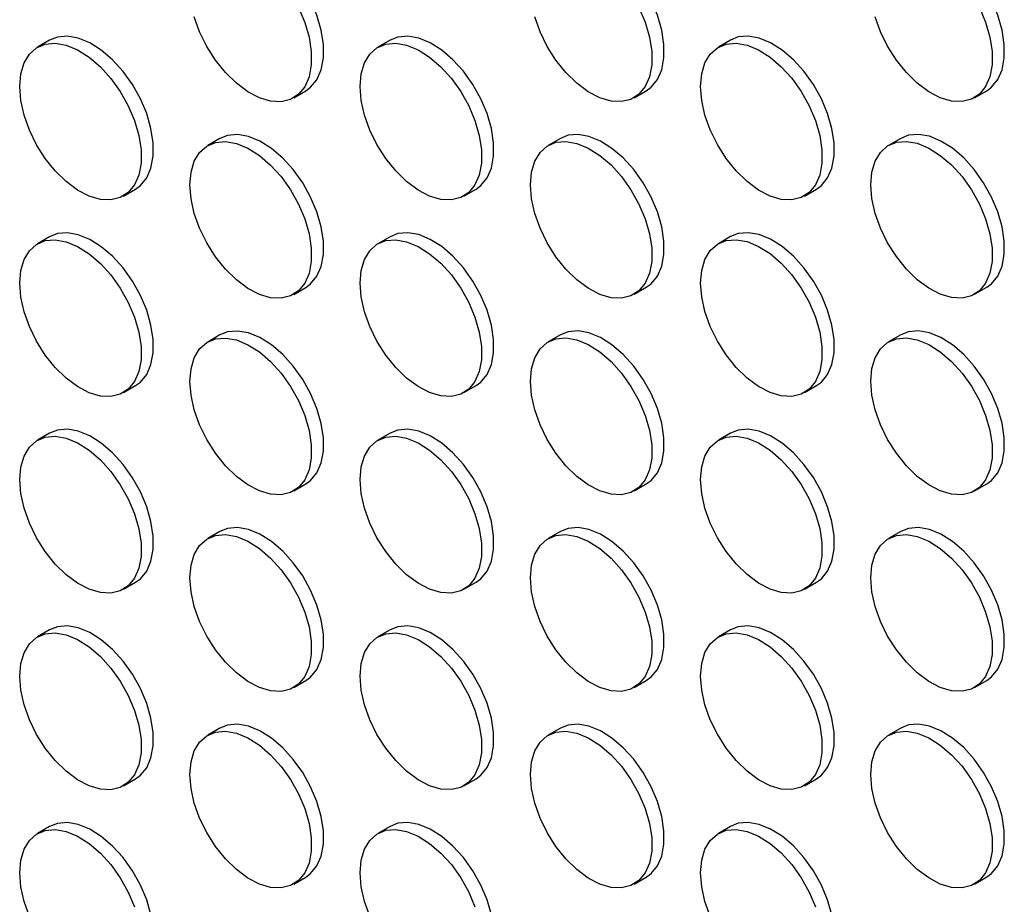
# Model space of a CAD drawing. Header units: millimetres. Extents: x 0 to 2235, y 0 to 1727.
# Tile 26 of 41: x 1884 to 1961, y 1205 to 1273. Entities that reach past the tile are written whole.
import ezdxf

# ---------------------------------------------------------------- set-up
doc = ezdxf.new("R2010")
doc.units = ezdxf.units.MM
doc.header["$LTSCALE"] = 8

msp = doc.modelspace()

# ---------------------------------------------------------------- linework, layer by layer
for p, q in [((1886.571, 1271.826), (1885.629, 1271.281)), ((1912.97, 1271.828), (1912.027, 1271.284)), ((1939.369, 1271.831), (1938.426, 1271.286)), ((1905.494, 1267.356), (1906.437, 1267.901)), ((1931.893, 1267.359), (1932.835, 1267.903)), ((1958.291, 1267.361), (1959.234, 1267.906)), ((1899.771, 1264.206), (1898.828, 1263.662)), ((1926.169, 1264.208), (1925.227, 1263.664)), ((1952.568, 1264.211), (1951.625, 1263.667)), ((1892.295, 1259.734), (1893.237, 1260.278)), ((1918.693, 1259.737), (1919.636, 1260.281)), ((1945.092, 1259.739), (1946.035, 1260.283)), ((1886.571, 1256.584), (1885.629, 1256.039)), ((1912.97, 1256.586), (1912.027, 1256.042)), ((1939.369, 1256.589), (1938.426, 1256.044)), ((1905.494, 1252.114), (1906.437, 1252.659)), ((1931.893, 1252.117), (1932.835, 1252.661)), ((1958.291, 1252.119), (1959.234, 1252.664)), ((1899.771, 1248.964), (1898.828, 1248.42)), ((1926.169, 1248.966), (1925.227, 1248.422)), ((1952.568, 1248.969), (1951.625, 1248.424)), ((1892.295, 1244.492), (1893.237, 1245.036)), ((1918.693, 1244.494), (1919.636, 1245.039)), ((1945.092, 1244.497), (1946.035, 1245.041)), ((1886.571, 1241.342), (1885.629, 1240.797)), ((1912.97, 1241.344), (1912.027, 1240.8)), ((1939.369, 1241.346), (1938.426, 1240.802)), ((1905.494, 1236.872), (1906.437, 1237.416)), ((1931.893, 1236.875), (1932.835, 1237.419)), ((1958.291, 1236.877), (1959.234, 1237.421)), ((1899.771, 1233.722), (1898.828, 1233.177)), ((1926.169, 1233.724), (1925.227, 1233.18)), ((1952.568, 1233.727), (1951.625, 1233.182)), ((1892.295, 1229.25), (1893.237, 1229.794)), ((1918.693, 1229.252), (1919.636, 1229.797)), ((1945.092, 1229.255), (1946.035, 1229.799)), ((1886.571, 1226.099), (1885.629, 1225.555)), ((1912.97, 1226.102), (1912.027, 1225.558)), ((1939.369, 1226.104), (1938.426, 1225.56)), ((1905.494, 1221.63), (1906.437, 1222.174)), ((1931.893, 1221.633), (1932.835, 1222.177)), ((1958.291, 1221.635), (1959.234, 1222.179)), ((1899.771, 1218.48), (1898.828, 1217.935)), ((1926.169, 1218.482), (1925.227, 1217.938)), ((1952.568, 1218.485), (1951.625, 1217.94)), ((1892.295, 1214.008), (1893.237, 1214.552)), ((1918.693, 1214.01), (1919.636, 1214.555)), ((1945.092, 1214.013), (1946.035, 1214.557)), ((1886.571, 1210.857), (1885.629, 1210.313)), ((1912.97, 1210.86), (1912.027, 1210.316)), ((1939.369, 1210.862), (1938.426, 1210.318)), ((1905.494, 1206.388), (1906.437, 1206.932)), ((1931.893, 1206.39), (1932.835, 1206.935)), ((1958.291, 1206.393), (1959.234, 1206.937))]:
    msp.add_line(p, q)
at = {"flags": 128}
for points in [[(1906.437, 1267.901), (1906.809, 1268.17), (1907.294, 1268.761), (1907.627, 1269.53), (1907.796, 1270.448), (1907.796, 1271.483), (1907.627, 1272.597), (1907.294, 1273.75), (1906.809, 1274.9), (1906.191, 1276.006), (1905.461, 1277.028), (1904.646, 1277.928), (1903.775, 1278.675), (1902.879, 1279.241), (1901.992, 1279.606), (1901.145, 1279.756), (1900.369, 1279.687), (1899.771, 1279.448)], [(1932.835, 1267.903), (1933.208, 1268.173), (1933.692, 1268.764), (1934.026, 1269.532), (1934.195, 1270.45), (1934.195, 1271.485), (1934.026, 1272.599), (1933.692, 1273.752), (1933.208, 1274.903), (1932.589, 1276.009), (1931.859, 1277.03), (1931.044, 1277.931), (1930.173, 1278.678), (1929.278, 1279.244), (1928.391, 1279.609), (1927.544, 1279.759), (1926.768, 1279.69), (1926.169, 1279.45)], [(1959.234, 1267.906), (1959.607, 1268.175), (1960.091, 1268.766), (1960.424, 1269.535), (1960.594, 1270.453), (1960.594, 1271.488), (1960.424, 1272.602), (1960.091, 1273.755), (1959.607, 1274.905), (1958.988, 1276.011), (1958.258, 1277.033), (1957.443, 1277.933), (1956.572, 1278.68), (1955.677, 1279.246), (1954.79, 1279.611), (1953.943, 1279.761), (1953.167, 1279.692), (1952.568, 1279.453)], [(1905.866, 1274.356), (1906.351, 1273.206), (1906.684, 1272.053), (1906.854, 1270.938), (1906.854, 1269.904), (1906.684, 1268.985), (1906.351, 1268.217), (1905.866, 1267.626), (1905.248, 1267.234), (1904.518, 1267.055), (1903.703, 1267.096), (1902.832, 1267.355), (1901.937, 1267.822), (1901.05, 1268.481), (1900.203, 1269.309), (1899.427, 1270.274), (1898.749, 1271.343), (1898.195, 1272.476), (1897.785, 1273.633)], [(1932.265, 1274.358), (1932.75, 1273.208), (1933.083, 1272.055), (1933.252, 1270.941), (1933.252, 1269.906), (1933.083, 1268.988), (1932.75, 1268.219), (1932.265, 1267.628), (1931.647, 1267.236), (1930.917, 1267.058), (1930.101, 1267.098), (1929.23, 1267.357), (1928.335, 1267.825), (1927.448, 1268.484), (1926.601, 1269.311), (1925.825, 1270.277), (1925.148, 1271.346), (1924.594, 1272.479), (1924.183, 1273.636)], [(1958.664, 1274.361), (1959.148, 1273.211), (1959.481, 1272.058), (1959.651, 1270.943), (1959.651, 1269.909), (1959.481, 1268.99), (1959.148, 1268.222), (1958.664, 1267.631), (1958.045, 1267.239), (1957.315, 1267.06), (1956.5, 1267.101), (1955.629, 1267.36), (1954.734, 1267.827), (1953.847, 1268.486), (1953, 1269.314), (1952.224, 1270.279), (1951.547, 1271.348), (1950.993, 1272.481), (1950.582, 1273.638)], [(1893.237, 1260.278), (1893.61, 1260.548), (1894.094, 1261.139), (1894.428, 1261.907), (1894.597, 1262.826), (1894.597, 1263.86), (1894.428, 1264.975), (1894.094, 1266.128), (1893.61, 1267.278), (1892.991, 1268.384), (1892.261, 1269.406), (1891.446, 1270.306), (1890.575, 1271.053), (1889.68, 1271.619), (1888.793, 1271.984), (1887.946, 1272.134), (1887.17, 1272.065), (1886.571, 1271.826)], [(1919.636, 1260.281), (1920.009, 1260.55), (1920.493, 1261.141), (1920.826, 1261.91), (1920.996, 1262.828), (1920.996, 1263.863), (1920.826, 1264.977), (1920.493, 1266.13), (1920.009, 1267.28), (1919.39, 1268.386), (1918.66, 1269.408), (1917.845, 1270.309), (1916.974, 1271.055), (1916.079, 1271.621), (1915.192, 1271.986), (1914.345, 1272.137), (1913.569, 1272.067), (1912.97, 1271.828)], [(1946.035, 1260.283), (1946.407, 1260.553), (1946.892, 1261.144), (1947.225, 1261.912), (1947.394, 1262.831), (1947.394, 1263.865), (1947.225, 1264.98), (1946.892, 1266.133), (1946.407, 1267.283), (1945.789, 1268.389), (1945.059, 1269.411), (1944.244, 1270.311), (1943.373, 1271.058), (1942.477, 1271.624), (1941.59, 1271.989), (1940.743, 1272.139), (1939.967, 1272.07), (1939.369, 1271.831)], [(1884.248, 1268.229), (1884.333, 1269.21), (1884.585, 1270.057), (1884.996, 1270.74), (1885.55, 1271.234), (1886.227, 1271.521), (1887.003, 1271.59), (1887.85, 1271.44), (1888.737, 1271.075), (1889.633, 1270.509), (1890.503, 1269.762), (1891.319, 1268.861), (1892.049, 1267.84), (1892.667, 1266.734), (1893.152, 1265.583), (1893.485, 1264.43), (1893.654, 1263.316), (1893.654, 1262.281), (1893.485, 1261.363), (1893.152, 1260.595), (1892.667, 1260.004), (1892.049, 1259.612), (1891.319, 1259.433), (1890.503, 1259.473), (1889.633, 1259.732), (1888.737, 1260.2), (1887.85, 1260.859), (1887.003, 1261.687), (1886.227, 1262.652), (1885.55, 1263.721), (1884.996, 1264.854), (1884.585, 1266.011), (1884.333, 1267.15), (1884.248, 1268.229)], [(1910.646, 1268.232), (1910.731, 1269.213), (1910.984, 1270.06), (1911.395, 1270.743), (1911.949, 1271.236), (1912.626, 1271.523), (1913.402, 1271.592), (1914.249, 1271.442), (1915.136, 1271.077), (1916.031, 1270.511), (1916.902, 1269.764), (1917.717, 1268.864), (1918.447, 1267.842), (1919.066, 1266.736), (1919.55, 1265.586), (1919.883, 1264.433), (1920.053, 1263.319), (1920.053, 1262.284), (1919.883, 1261.365), (1919.55, 1260.597), (1919.066, 1260.006), (1918.447, 1259.614), (1917.717, 1259.435), (1916.902, 1259.476), (1916.031, 1259.735), (1915.136, 1260.202), (1914.249, 1260.862), (1913.402, 1261.689), (1912.626, 1262.655), (1911.949, 1263.723), (1911.395, 1264.857), (1910.984, 1266.013), (1910.731, 1267.152), (1910.646, 1268.232)], [(1937.045, 1268.234), (1937.13, 1269.215), (1937.383, 1270.062), (1937.793, 1270.745), (1938.347, 1271.239), (1939.025, 1271.525), (1939.801, 1271.595), (1940.648, 1271.444), (1941.535, 1271.08), (1942.43, 1270.514), (1943.301, 1269.767), (1944.116, 1268.866), (1944.846, 1267.845), (1945.464, 1266.739), (1945.949, 1265.588), (1946.282, 1264.435), (1946.452, 1263.321), (1946.452, 1262.286), (1946.282, 1261.368), (1945.949, 1260.599), (1945.464, 1260.009), (1944.846, 1259.617), (1944.116, 1259.438), (1943.301, 1259.478), (1942.43, 1259.737), (1941.535, 1260.205), (1940.648, 1260.864), (1939.801, 1261.692), (1939.025, 1262.657), (1938.347, 1263.726), (1937.793, 1264.859), (1937.383, 1266.016), (1937.13, 1267.155), (1937.045, 1268.234)], [(1906.437, 1252.659), (1906.809, 1252.928), (1907.294, 1253.519), (1907.627, 1254.287), (1907.796, 1255.206), (1907.796, 1256.241), (1907.627, 1257.355), (1907.294, 1258.508), (1906.809, 1259.658), (1906.191, 1260.764), (1905.461, 1261.786), (1904.646, 1262.686), (1903.775, 1263.433), (1902.879, 1263.999), (1901.992, 1264.364), (1901.145, 1264.514), (1900.369, 1264.445), (1899.771, 1264.206)], [(1932.835, 1252.661), (1933.208, 1252.931), (1933.692, 1253.521), (1934.026, 1254.29), (1934.195, 1255.208), (1934.195, 1256.243), (1934.026, 1257.357), (1933.692, 1258.51), (1933.208, 1259.661), (1932.589, 1260.767), (1931.859, 1261.788), (1931.044, 1262.689), (1930.173, 1263.436), (1929.278, 1264.002), (1928.391, 1264.366), (1927.544, 1264.517), (1926.768, 1264.447), (1926.169, 1264.208)], [(1959.234, 1252.664), (1959.607, 1252.933), (1960.091, 1253.524), (1960.424, 1254.292), (1960.594, 1255.211), (1960.594, 1256.246), (1960.424, 1257.36), (1960.091, 1258.513), (1959.607, 1259.663), (1958.988, 1260.769), (1958.258, 1261.791), (1957.443, 1262.691), (1956.572, 1263.438), (1955.677, 1264.004), (1954.79, 1264.369), (1953.943, 1264.519), (1953.167, 1264.45), (1952.568, 1264.211)], [(1897.447, 1260.609), (1897.532, 1261.59), (1897.785, 1262.438), (1898.195, 1263.12), (1898.749, 1263.614), (1899.427, 1263.901), (1900.203, 1263.97), (1901.05, 1263.82), (1901.937, 1263.455), (1902.832, 1262.889), (1903.703, 1262.142), (1904.518, 1261.242), (1905.248, 1260.22), (1905.866, 1259.114), (1906.351, 1257.964), (1906.684, 1256.81), (1906.854, 1255.696), (1906.854, 1254.661), (1906.684, 1253.743), (1906.351, 1252.975), (1905.866, 1252.384), (1905.248, 1251.992), (1904.518, 1251.813), (1903.703, 1251.854), (1902.832, 1252.112), (1901.937, 1252.58), (1901.05, 1253.239), (1900.203, 1254.067), (1899.427, 1255.032), (1898.749, 1256.101), (1898.195, 1257.234), (1897.785, 1258.391), (1897.532, 1259.53), (1897.447, 1260.609)], [(1923.846, 1260.612), (1923.931, 1261.593), (1924.183, 1262.44), (1924.594, 1263.123), (1925.148, 1263.616), (1925.825, 1263.903), (1926.601, 1263.973), (1927.448, 1263.822), (1928.335, 1263.457), (1929.23, 1262.891), (1930.101, 1262.145), (1930.917, 1261.244), (1931.647, 1260.222), (1932.265, 1259.116), (1932.75, 1257.966), (1933.083, 1256.813), (1933.252, 1255.699), (1933.252, 1254.664), (1933.083, 1253.746), (1932.75, 1252.977), (1932.265, 1252.386), (1931.647, 1251.994), (1930.917, 1251.815), (1930.101, 1251.856), (1929.23, 1252.115), (1928.335, 1252.582), (1927.448, 1253.242), (1926.601, 1254.069), (1925.825, 1255.035), (1925.148, 1256.103), (1924.594, 1257.237), (1924.183, 1258.394), (1923.931, 1259.532), (1923.846, 1260.612)], [(1950.244, 1260.614), (1950.329, 1261.595), (1950.582, 1262.443), (1950.993, 1263.125), (1951.547, 1263.619), (1952.224, 1263.906), (1953, 1263.975), (1953.847, 1263.825), (1954.734, 1263.46), (1955.629, 1262.894), (1956.5, 1262.147), (1957.315, 1261.247), (1958.045, 1260.225), (1958.664, 1259.119), (1959.148, 1257.968), (1959.481, 1256.815), (1959.651, 1255.701), (1959.651, 1254.666), (1959.481, 1253.748), (1959.148, 1252.98), (1958.664, 1252.389), (1958.045, 1251.997), (1957.315, 1251.818), (1956.5, 1251.859), (1955.629, 1252.117), (1954.734, 1252.585), (1953.847, 1253.244), (1953, 1254.072), (1952.224, 1255.037), (1951.547, 1256.106), (1950.993, 1257.239), (1950.582, 1258.396), (1950.329, 1259.535), (1950.244, 1260.614)], [(1893.237, 1245.036), (1893.61, 1245.306), (1894.094, 1245.897), (1894.428, 1246.665), (1894.597, 1247.583), (1894.597, 1248.618), (1894.428, 1249.732), (1894.094, 1250.886), (1893.61, 1252.036), (1892.991, 1253.142), (1892.261, 1254.164), (1891.446, 1255.064), (1890.575, 1255.811), (1889.68, 1256.377), (1888.793, 1256.742), (1887.946, 1256.892), (1887.17, 1256.823), (1886.571, 1256.584)], [(1919.636, 1245.039), (1920.009, 1245.308), (1920.493, 1245.899), (1920.826, 1246.668), (1920.996, 1247.586), (1920.996, 1248.621), (1920.826, 1249.735), (1920.493, 1250.888), (1920.009, 1252.038), (1919.39, 1253.144), (1918.66, 1254.166), (1917.845, 1255.067), (1916.974, 1255.813), (1916.079, 1256.379), (1915.192, 1256.744), (1914.345, 1256.895), (1913.569, 1256.825), (1912.97, 1256.586)], [(1946.035, 1245.041), (1946.407, 1245.311), (1946.892, 1245.902), (1947.225, 1246.67), (1947.394, 1247.588), (1947.394, 1248.623), (1947.225, 1249.737), (1946.892, 1250.89), (1946.407, 1252.041), (1945.789, 1253.147), (1945.059, 1254.169), (1944.244, 1255.069), (1943.373, 1255.816), (1942.477, 1256.382), (1941.59, 1256.747), (1940.743, 1256.897), (1939.967, 1256.828), (1939.369, 1256.589)], [(1884.248, 1252.987), (1884.333, 1253.968), (1884.585, 1254.815), (1884.996, 1255.498), (1885.55, 1255.992), (1886.227, 1256.278), (1887.003, 1256.348), (1887.85, 1256.197), (1888.737, 1255.833), (1889.633, 1255.267), (1890.503, 1254.52), (1891.319, 1253.619), (1892.049, 1252.598), (1892.667, 1251.492), (1893.152, 1250.341), (1893.485, 1249.188), (1893.654, 1248.074), (1893.654, 1247.039), (1893.485, 1246.121), (1893.152, 1245.352), (1892.667, 1244.762), (1892.049, 1244.37), (1891.319, 1244.191), (1890.503, 1244.231), (1889.633, 1244.49), (1888.737, 1244.958), (1887.85, 1245.617), (1887.003, 1246.444), (1886.227, 1247.41), (1885.55, 1248.479), (1884.996, 1249.612), (1884.585, 1250.769), (1884.333, 1251.908), (1884.248, 1252.987)], [(1910.646, 1252.99), (1910.731, 1253.971), (1910.984, 1254.818), (1911.395, 1255.501), (1911.949, 1255.994), (1912.626, 1256.281), (1913.402, 1256.35), (1914.249, 1256.2), (1915.136, 1255.835), (1916.031, 1255.269), (1916.902, 1254.522), (1917.717, 1253.622), (1918.447, 1252.6), (1919.066, 1251.494), (1919.55, 1250.344), (1919.883, 1249.191), (1920.053, 1248.077), (1920.053, 1247.042), (1919.883, 1246.123), (1919.55, 1245.355), (1919.066, 1244.764), (1918.447, 1244.372), (1917.717, 1244.193), (1916.902, 1244.234), (1916.031, 1244.493), (1915.136, 1244.96), (1914.249, 1245.62), (1913.402, 1246.447), (1912.626, 1247.412), (1911.949, 1248.481), (1911.395, 1249.614), (1910.984, 1250.771), (1910.731, 1251.91), (1910.646, 1252.99)], [(1937.045, 1252.992), (1937.13, 1253.973), (1937.383, 1254.82), (1937.793, 1255.503), (1938.347, 1255.997), (1939.025, 1256.283), (1939.801, 1256.353), (1940.648, 1256.202), (1941.535, 1255.838), (1942.43, 1255.272), (1943.301, 1254.525), (1944.116, 1253.624), (1944.846, 1252.603), (1945.464, 1251.497), (1945.949, 1250.346), (1946.282, 1249.193), (1946.452, 1248.079), (1946.452, 1247.044), (1946.282, 1246.126), (1945.949, 1245.357), (1945.464, 1244.766), (1944.846, 1244.375), (1944.116, 1244.196), (1943.301, 1244.236), (1942.43, 1244.495), (1941.535, 1244.963), (1940.648, 1245.622), (1939.801, 1246.449), (1939.025, 1247.415), (1938.347, 1248.484), (1937.793, 1249.617), (1937.383, 1250.774), (1937.13, 1251.913), (1937.045, 1252.992)], [(1906.437, 1237.416), (1906.809, 1237.686), (1907.294, 1238.277), (1907.627, 1239.045), (1907.796, 1239.964), (1907.796, 1240.999), (1907.627, 1242.113), (1907.294, 1243.266), (1906.809, 1244.416), (1906.191, 1245.522), (1905.461, 1246.544), (1904.646, 1247.444), (1903.775, 1248.191), (1902.879, 1248.757), (1901.992, 1249.122), (1901.145, 1249.272), (1900.369, 1249.203), (1899.771, 1248.964)], [(1932.835, 1237.419), (1933.208, 1237.688), (1933.692, 1238.279), (1934.026, 1239.048), (1934.195, 1239.966), (1934.195, 1241.001), (1934.026, 1242.115), (1933.692, 1243.268), (1933.208, 1244.418), (1932.589, 1245.525), (1931.859, 1246.546), (1931.044, 1247.447), (1930.173, 1248.194), (1929.278, 1248.76), (1928.391, 1249.124), (1927.544, 1249.275), (1926.768, 1249.205), (1926.169, 1248.966)], [(1959.234, 1237.421), (1959.607, 1237.691), (1960.091, 1238.282), (1960.424, 1239.05), (1960.594, 1239.969), (1960.594, 1241.003), (1960.424, 1242.118), (1960.091, 1243.271), (1959.607, 1244.421), (1958.988, 1245.527), (1958.258, 1246.549), (1957.443, 1247.449), (1956.572, 1248.196), (1955.677, 1248.762), (1954.79, 1249.127), (1953.943, 1249.277), (1953.167, 1249.208), (1952.568, 1248.969)], [(1897.447, 1245.367), (1897.532, 1246.348), (1897.785, 1247.195), (1898.195, 1247.878), (1898.749, 1248.372), (1899.427, 1248.659), (1900.203, 1248.728), (1901.05, 1248.578), (1901.937, 1248.213), (1902.832, 1247.647), (1903.703, 1246.9), (1904.518, 1245.999), (1905.248, 1244.978), (1905.866, 1243.872), (1906.351, 1242.721), (1906.684, 1241.568), (1906.854, 1240.454), (1906.854, 1239.419), (1906.684, 1238.501), (1906.351, 1237.733), (1905.866, 1237.142), (1905.248, 1236.75), (1904.518, 1236.571), (1903.703, 1236.612), (1902.832, 1236.87), (1901.937, 1237.338), (1901.05, 1237.997), (1900.203, 1238.825), (1899.427, 1239.79), (1898.749, 1240.859), (1898.195, 1241.992), (1897.785, 1243.149), (1897.532, 1244.288), (1897.447, 1245.367)], [(1923.846, 1245.37), (1923.931, 1246.351), (1924.183, 1247.198), (1924.594, 1247.881), (1925.148, 1248.374), (1925.825, 1248.661), (1926.601, 1248.731), (1927.448, 1248.58), (1928.335, 1248.215), (1929.23, 1247.649), (1930.101, 1246.902), (1930.917, 1246.002), (1931.647, 1244.98), (1932.265, 1243.874), (1932.75, 1242.724), (1933.083, 1241.571), (1933.252, 1240.457), (1933.252, 1239.422), (1933.083, 1238.504), (1932.75, 1237.735), (1932.265, 1237.144), (1931.647, 1236.752), (1930.917, 1236.573), (1930.101, 1236.614), (1929.23, 1236.873), (1928.335, 1237.34), (1927.448, 1238), (1926.601, 1238.827), (1925.825, 1239.793), (1925.148, 1240.861), (1924.594, 1241.995), (1924.183, 1243.152), (1923.931, 1244.29), (1923.846, 1245.37)], [(1950.244, 1245.372), (1950.329, 1246.353), (1950.582, 1247.2), (1950.993, 1247.883), (1951.547, 1248.377), (1952.224, 1248.664), (1953, 1248.733), (1953.847, 1248.583), (1954.734, 1248.218), (1955.629, 1247.652), (1956.5, 1246.905), (1957.315, 1246.004), (1958.045, 1244.983), (1958.664, 1243.877), (1959.148, 1242.726), (1959.481, 1241.573), (1959.651, 1240.459), (1959.651, 1239.424), (1959.481, 1238.506), (1959.148, 1237.738), (1958.664, 1237.147), (1958.045, 1236.755), (1957.315, 1236.576), (1956.5, 1236.617), (1955.629, 1236.875), (1954.734, 1237.343), (1953.847, 1238.002), (1953, 1238.83), (1952.224, 1239.795), (1951.547, 1240.864), (1950.993, 1241.997), (1950.582, 1243.154), (1950.329, 1244.293), (1950.244, 1245.372)], [(1893.237, 1229.794), (1893.61, 1230.064), (1894.094, 1230.655), (1894.428, 1231.423), (1894.597, 1232.341), (1894.597, 1233.376), (1894.428, 1234.49), (1894.094, 1235.643), (1893.61, 1236.794), (1892.991, 1237.9), (1892.261, 1238.921), (1891.446, 1239.822), (1890.575, 1240.569), (1889.68, 1241.135), (1888.793, 1241.5), (1887.946, 1241.65), (1887.17, 1241.581), (1886.571, 1241.342)], [(1919.636, 1229.797), (1920.009, 1230.066), (1920.493, 1230.657), (1920.826, 1231.426), (1920.996, 1232.344), (1920.996, 1233.379), (1920.826, 1234.493), (1920.493, 1235.646), (1920.009, 1236.796), (1919.39, 1237.902), (1918.66, 1238.924), (1917.845, 1239.824), (1916.974, 1240.571), (1916.079, 1241.137), (1915.192, 1241.502), (1914.345, 1241.652), (1913.569, 1241.583), (1912.97, 1241.344)], [(1946.035, 1229.799), (1946.407, 1230.069), (1946.892, 1230.66), (1947.225, 1231.428), (1947.394, 1232.346), (1947.394, 1233.381), (1947.225, 1234.495), (1946.892, 1235.648), (1946.407, 1236.799), (1945.789, 1237.905), (1945.059, 1238.926), (1944.244, 1239.827), (1943.373, 1240.574), (1942.477, 1241.14), (1941.59, 1241.505), (1940.743, 1241.655), (1939.967, 1241.586), (1939.369, 1241.346)], [(1884.248, 1237.745), (1884.333, 1238.726), (1884.585, 1239.573), (1884.996, 1240.256), (1885.55, 1240.75), (1886.227, 1241.036), (1887.003, 1241.106), (1887.85, 1240.955), (1888.737, 1240.591), (1889.633, 1240.024), (1890.503, 1239.278), (1891.319, 1238.377), (1892.049, 1237.355), (1892.667, 1236.249), (1893.152, 1235.099), (1893.485, 1233.946), (1893.654, 1232.832), (1893.654, 1231.797), (1893.485, 1230.879), (1893.152, 1230.11), (1892.667, 1229.519), (1892.049, 1229.127), (1891.319, 1228.949), (1890.503, 1228.989), (1889.633, 1229.248), (1888.737, 1229.716), (1887.85, 1230.375), (1887.003, 1231.202), (1886.227, 1232.168), (1885.55, 1233.237), (1884.996, 1234.37), (1884.585, 1235.527), (1884.333, 1236.666), (1884.248, 1237.745)], [(1910.646, 1237.747), (1910.731, 1238.728), (1910.984, 1239.576), (1911.395, 1240.258), (1911.949, 1240.752), (1912.626, 1241.039), (1913.402, 1241.108), (1914.249, 1240.958), (1915.136, 1240.593), (1916.031, 1240.027), (1916.902, 1239.28), (1917.717, 1238.38), (1918.447, 1237.358), (1919.066, 1236.252), (1919.55, 1235.102), (1919.883, 1233.949), (1920.053, 1232.834), (1920.053, 1231.8), (1919.883, 1230.881), (1919.55, 1230.113), (1919.066, 1229.522), (1918.447, 1229.13), (1917.717, 1228.951), (1916.902, 1228.992), (1916.031, 1229.251), (1915.136, 1229.718), (1914.249, 1230.377), (1913.402, 1231.205), (1912.626, 1232.17), (1911.949, 1233.239), (1911.395, 1234.372), (1910.984, 1235.529), (1910.731, 1236.668), (1910.646, 1237.747)], [(1937.045, 1237.75), (1937.13, 1238.731), (1937.383, 1239.578), (1937.793, 1240.261), (1938.347, 1240.755), (1939.025, 1241.041), (1939.801, 1241.111), (1940.648, 1240.96), (1941.535, 1240.595), (1942.43, 1240.029), (1943.301, 1239.283), (1944.116, 1238.382), (1944.846, 1237.36), (1945.464, 1236.254), (1945.949, 1235.104), (1946.282, 1233.951), (1946.452, 1232.837), (1946.452, 1231.802), (1946.282, 1230.884), (1945.949, 1230.115), (1945.464, 1229.524), (1944.846, 1229.132), (1944.116, 1228.954), (1943.301, 1228.994), (1942.43, 1229.253), (1941.535, 1229.721), (1940.648, 1230.38), (1939.801, 1231.207), (1939.025, 1232.173), (1938.347, 1233.242), (1937.793, 1234.375), (1937.383, 1235.532), (1937.13, 1236.671), (1937.045, 1237.75)], [(1906.437, 1222.174), (1906.809, 1222.444), (1907.294, 1223.035), (1907.627, 1223.803), (1907.796, 1224.722), (1907.796, 1225.756), (1907.627, 1226.871), (1907.294, 1228.024), (1906.809, 1229.174), (1906.191, 1230.28), (1905.461, 1231.302), (1904.646, 1232.202), (1903.775, 1232.949), (1902.879, 1233.515), (1901.992, 1233.88), (1901.145, 1234.03), (1900.369, 1233.961), (1899.771, 1233.722)], [(1932.835, 1222.177), (1933.208, 1222.446), (1933.692, 1223.037), (1934.026, 1223.806), (1934.195, 1224.724), (1934.195, 1225.759), (1934.026, 1226.873), (1933.692, 1228.026), (1933.208, 1229.176), (1932.589, 1230.282), (1931.859, 1231.304), (1931.044, 1232.205), (1930.173, 1232.951), (1929.278, 1233.517), (1928.391, 1233.882), (1927.544, 1234.033), (1926.768, 1233.963), (1926.169, 1233.724)], [(1959.234, 1222.179), (1959.607, 1222.449), (1960.091, 1223.04), (1960.424, 1223.808), (1960.594, 1224.727), (1960.594, 1225.761), (1960.424, 1226.876), (1960.091, 1228.029), (1959.607, 1229.179), (1958.988, 1230.285), (1958.258, 1231.307), (1957.443, 1232.207), (1956.572, 1232.954), (1955.677, 1233.52), (1954.79, 1233.885), (1953.943, 1234.035), (1953.167, 1233.966), (1952.568, 1233.727)], [(1897.447, 1230.125), (1897.532, 1231.106), (1897.785, 1231.953), (1898.195, 1232.636), (1898.749, 1233.13), (1899.427, 1233.417), (1900.203, 1233.486), (1901.05, 1233.336), (1901.937, 1232.971), (1902.832, 1232.405), (1903.703, 1231.658), (1904.518, 1230.757), (1905.248, 1229.736), (1905.866, 1228.63), (1906.351, 1227.479), (1906.684, 1226.326), (1906.854, 1225.212), (1906.854, 1224.177), (1906.684, 1223.259), (1906.351, 1222.491), (1905.866, 1221.9), (1905.248, 1221.508), (1904.518, 1221.329), (1903.703, 1221.369), (1902.832, 1221.628), (1901.937, 1222.096), (1901.05, 1222.755), (1900.203, 1223.583), (1899.427, 1224.548), (1898.749, 1225.617), (1898.195, 1226.75), (1897.785, 1227.907), (1897.532, 1229.046), (1897.447, 1230.125)], [(1923.846, 1230.128), (1923.931, 1231.109), (1924.183, 1231.956), (1924.594, 1232.639), (1925.148, 1233.132), (1925.825, 1233.419), (1926.601, 1233.488), (1927.448, 1233.338), (1928.335, 1232.973), (1929.23, 1232.407), (1930.101, 1231.66), (1930.917, 1230.76), (1931.647, 1229.738), (1932.265, 1228.632), (1932.75, 1227.482), (1933.083, 1226.329), (1933.252, 1225.215), (1933.252, 1224.18), (1933.083, 1223.261), (1932.75, 1222.493), (1932.265, 1221.902), (1931.647, 1221.51), (1930.917, 1221.331), (1930.101, 1221.372), (1929.23, 1221.631), (1928.335, 1222.098), (1927.448, 1222.758), (1926.601, 1223.585), (1925.825, 1224.551), (1925.148, 1225.619), (1924.594, 1226.753), (1924.183, 1227.909), (1923.931, 1229.048), (1923.846, 1230.128)], [(1950.244, 1230.13), (1950.329, 1231.111), (1950.582, 1231.958), (1950.993, 1232.641), (1951.547, 1233.135), (1952.224, 1233.421), (1953, 1233.491), (1953.847, 1233.34), (1954.734, 1232.976), (1955.629, 1232.41), (1956.5, 1231.663), (1957.315, 1230.762), (1958.045, 1229.741), (1958.664, 1228.635), (1959.148, 1227.484), (1959.481, 1226.331), (1959.651, 1225.217), (1959.651, 1224.182), (1959.481, 1223.264), (1959.148, 1222.495), (1958.664, 1221.905), (1958.045, 1221.513), (1957.315, 1221.334), (1956.5, 1221.374), (1955.629, 1221.633), (1954.734, 1222.101), (1953.847, 1222.76), (1953, 1223.588), (1952.224, 1224.553), (1951.547, 1225.622), (1950.993, 1226.755), (1950.582, 1227.912), (1950.329, 1229.051), (1950.244, 1230.13)], [(1893.237, 1214.552), (1893.61, 1214.822), (1894.094, 1215.413), (1894.428, 1216.181), (1894.597, 1217.099), (1894.597, 1218.134), (1894.428, 1219.248), (1894.094, 1220.401), (1893.61, 1221.552), (1892.991, 1222.658), (1892.261, 1223.679), (1891.446, 1224.58), (1890.575, 1225.327), (1889.68, 1225.893), (1888.793, 1226.257), (1887.946, 1226.408), (1887.17, 1226.339), (1886.571, 1226.099)], [(1919.636, 1214.555), (1920.009, 1214.824), (1920.493, 1215.415), (1920.826, 1216.183), (1920.996, 1217.102), (1920.996, 1218.137), (1920.826, 1219.251), (1920.493, 1220.404), (1920.009, 1221.554), (1919.39, 1222.66), (1918.66, 1223.682), (1917.845, 1224.582), (1916.974, 1225.329), (1916.079, 1225.895), (1915.192, 1226.26), (1914.345, 1226.41), (1913.569, 1226.341), (1912.97, 1226.102)], [(1946.035, 1214.557), (1946.407, 1214.827), (1946.892, 1215.417), (1947.225, 1216.186), (1947.394, 1217.104), (1947.394, 1218.139), (1947.225, 1219.253), (1946.892, 1220.406), (1946.407, 1221.557), (1945.789, 1222.663), (1945.059, 1223.684), (1944.244, 1224.585), (1943.373, 1225.332), (1942.477, 1225.898), (1941.59, 1226.262), (1940.743, 1226.413), (1939.967, 1226.343), (1939.369, 1226.104)], [(1884.248, 1222.503), (1884.333, 1223.484), (1884.585, 1224.331), (1884.996, 1225.014), (1885.55, 1225.508), (1886.227, 1225.794), (1887.003, 1225.864), (1887.85, 1225.713), (1888.737, 1225.348), (1889.633, 1224.782), (1890.503, 1224.036), (1891.319, 1223.135), (1892.049, 1222.113), (1892.667, 1221.007), (1893.152, 1219.857), (1893.485, 1218.704), (1893.654, 1217.59), (1893.654, 1216.555), (1893.485, 1215.637), (1893.152, 1214.868), (1892.667, 1214.277), (1892.049, 1213.885), (1891.319, 1213.707), (1890.503, 1213.747), (1889.633, 1214.006), (1888.737, 1214.474), (1887.85, 1215.133), (1887.003, 1215.96), (1886.227, 1216.926), (1885.55, 1217.995), (1884.996, 1219.128), (1884.585, 1220.285), (1884.333, 1221.423), (1884.248, 1222.503)], [(1910.646, 1222.505), (1910.731, 1223.486), (1910.984, 1224.334), (1911.395, 1225.016), (1911.949, 1225.51), (1912.626, 1225.797), (1913.402, 1225.866), (1914.249, 1225.716), (1915.136, 1225.351), (1916.031, 1224.785), (1916.902, 1224.038), (1917.717, 1223.138), (1918.447, 1222.116), (1919.066, 1221.01), (1919.55, 1219.86), (1919.883, 1218.706), (1920.053, 1217.592), (1920.053, 1216.557), (1919.883, 1215.639), (1919.55, 1214.871), (1919.066, 1214.28), (1918.447, 1213.888), (1917.717, 1213.709), (1916.902, 1213.75), (1916.031, 1214.008), (1915.136, 1214.476), (1914.249, 1215.135), (1913.402, 1215.963), (1912.626, 1216.928), (1911.949, 1217.997), (1911.395, 1219.13), (1910.984, 1220.287), (1910.731, 1221.426), (1910.646, 1222.505)], [(1937.045, 1222.508), (1937.13, 1223.489), (1937.383, 1224.336), (1937.793, 1225.019), (1938.347, 1225.512), (1939.025, 1225.799), (1939.801, 1225.869), (1940.648, 1225.718), (1941.535, 1225.353), (1942.43, 1224.787), (1943.301, 1224.041), (1944.116, 1223.14), (1944.846, 1222.118), (1945.464, 1221.012), (1945.949, 1219.862), (1946.282, 1218.709), (1946.452, 1217.595), (1946.452, 1216.56), (1946.282, 1215.642), (1945.949, 1214.873), (1945.464, 1214.282), (1944.846, 1213.89), (1944.116, 1213.711), (1943.301, 1213.752), (1942.43, 1214.011), (1941.535, 1214.478), (1940.648, 1215.138), (1939.801, 1215.965), (1939.025, 1216.931), (1938.347, 1217.999), (1937.793, 1219.133), (1937.383, 1220.29), (1937.13, 1221.428), (1937.045, 1222.508)], [(1906.437, 1206.932), (1906.809, 1207.202), (1907.294, 1207.793), (1907.627, 1208.561), (1907.796, 1209.479), (1907.796, 1210.514), (1907.627, 1211.628), (1907.294, 1212.782), (1906.809, 1213.932), (1906.191, 1215.038), (1905.461, 1216.06), (1904.646, 1216.96), (1903.775, 1217.707), (1902.879, 1218.273), (1901.992, 1218.638), (1901.145, 1218.788), (1900.369, 1218.719), (1899.771, 1218.48)], [(1932.835, 1206.935), (1933.208, 1207.204), (1933.692, 1207.795), (1934.026, 1208.564), (1934.195, 1209.482), (1934.195, 1210.517), (1934.026, 1211.631), (1933.692, 1212.784), (1933.208, 1213.934), (1932.589, 1215.04), (1931.859, 1216.062), (1931.044, 1216.963), (1930.173, 1217.709), (1929.278, 1218.275), (1928.391, 1218.64), (1927.544, 1218.791), (1926.768, 1218.721), (1926.169, 1218.482)], [(1959.234, 1206.937), (1959.607, 1207.207), (1960.091, 1207.798), (1960.424, 1208.566), (1960.594, 1209.484), (1960.594, 1210.519), (1960.424, 1211.633), (1960.091, 1212.786), (1959.607, 1213.937), (1958.988, 1215.043), (1958.258, 1216.065), (1957.443, 1216.965), (1956.572, 1217.712), (1955.677, 1218.278), (1954.79, 1218.643), (1953.943, 1218.793), (1953.167, 1218.724), (1952.568, 1218.485)], [(1897.447, 1214.883), (1897.532, 1215.864), (1897.785, 1216.711), (1898.195, 1217.394), (1898.749, 1217.888), (1899.427, 1218.174), (1900.203, 1218.244), (1901.05, 1218.093), (1901.937, 1217.729), (1902.832, 1217.163), (1903.703, 1216.416), (1904.518, 1215.515), (1905.248, 1214.494), (1905.866, 1213.388), (1906.351, 1212.237), (1906.684, 1211.084), (1906.854, 1209.97), (1906.854, 1208.935), (1906.684, 1208.017), (1906.351, 1207.248), (1905.866, 1206.658), (1905.248, 1206.266), (1904.518, 1206.087), (1903.703, 1206.127), (1902.832, 1206.386), (1901.937, 1206.854), (1901.05, 1207.513), (1900.203, 1208.34), (1899.427, 1209.306), (1898.749, 1210.375), (1898.195, 1211.508), (1897.785, 1212.665), (1897.532, 1213.804), (1897.447, 1214.883)], [(1923.846, 1214.886), (1923.931, 1215.867), (1924.183, 1216.714), (1924.594, 1217.397), (1925.148, 1217.89), (1925.825, 1218.177), (1926.601, 1218.246), (1927.448, 1218.096), (1928.335, 1217.731), (1929.23, 1217.165), (1930.101, 1216.418), (1930.917, 1215.518), (1931.647, 1214.496), (1932.265, 1213.39), (1932.75, 1212.24), (1933.083, 1211.087), (1933.252, 1209.973), (1933.252, 1208.938), (1933.083, 1208.019), (1932.75, 1207.251), (1932.265, 1206.66), (1931.647, 1206.268), (1930.917, 1206.089), (1930.101, 1206.13), (1929.23, 1206.389), (1928.335, 1206.856), (1927.448, 1207.516), (1926.601, 1208.343), (1925.825, 1209.308), (1925.148, 1210.377), (1924.594, 1211.51), (1924.183, 1212.667), (1923.931, 1213.806), (1923.846, 1214.886)], [(1950.244, 1214.888), (1950.329, 1215.869), (1950.582, 1216.716), (1950.993, 1217.399), (1951.547, 1217.893), (1952.224, 1218.179), (1953, 1218.249), (1953.847, 1218.098), (1954.734, 1217.734), (1955.629, 1217.168), (1956.5, 1216.421), (1957.315, 1215.52), (1958.045, 1214.499), (1958.664, 1213.393), (1959.148, 1212.242), (1959.481, 1211.089), (1959.651, 1209.975), (1959.651, 1208.94), (1959.481, 1208.022), (1959.148, 1207.253), (1958.664, 1206.662), (1958.045, 1206.271), (1957.315, 1206.092), (1956.5, 1206.132), (1955.629, 1206.391), (1954.734, 1206.859), (1953.847, 1207.518), (1953, 1208.345), (1952.224, 1209.311), (1951.547, 1210.38), (1950.993, 1211.513), (1950.582, 1212.67), (1950.329, 1213.809), (1950.244, 1214.888)], [(1893.237, 1199.31), (1893.61, 1199.58), (1894.094, 1200.17), (1894.428, 1200.939), (1894.597, 1201.857), (1894.597, 1202.892), (1894.428, 1204.006), (1894.094, 1205.159), (1893.61, 1206.31), (1892.991, 1207.416), (1892.261, 1208.437), (1891.446, 1209.338), (1890.575, 1210.085), (1889.68, 1210.651), (1888.793, 1211.015), (1887.946, 1211.166), (1887.17, 1211.096), (1886.571, 1210.857)], [(1919.636, 1199.312), (1920.009, 1199.582), (1920.493, 1200.173), (1920.826, 1200.941), (1920.996, 1201.86), (1920.996, 1202.895), (1920.826, 1204.009), (1920.493, 1205.162), (1920.009, 1206.312), (1919.39, 1207.418), (1918.66, 1208.44), (1917.845, 1209.34), (1916.974, 1210.087), (1916.079, 1210.653), (1915.192, 1211.018), (1914.345, 1211.168), (1913.569, 1211.099), (1912.97, 1210.86)], [(1946.035, 1199.315), (1946.407, 1199.584), (1946.892, 1200.175), (1947.225, 1200.944), (1947.394, 1201.862), (1947.394, 1202.897), (1947.225, 1204.011), (1946.892, 1205.164), (1946.407, 1206.314), (1945.789, 1207.421), (1945.059, 1208.442), (1944.244, 1209.343), (1943.373, 1210.09), (1942.477, 1210.656), (1941.59, 1211.02), (1940.743, 1211.171), (1939.967, 1211.101), (1939.369, 1210.862)], [(1884.248, 1207.261), (1884.333, 1208.242), (1884.585, 1209.089), (1884.996, 1209.772), (1885.55, 1210.265), (1886.227, 1210.552), (1887.003, 1210.622), (1887.85, 1210.471), (1888.737, 1210.106), (1889.633, 1209.54), (1890.503, 1208.794), (1891.319, 1207.893), (1892.049, 1206.871), (1892.667, 1205.765), (1893.152, 1204.615)], [(1910.646, 1207.263), (1910.731, 1208.244), (1910.984, 1209.091), (1911.395, 1209.774), (1911.949, 1210.268), (1912.626, 1210.555), (1913.402, 1210.624), (1914.249, 1210.474), (1915.136, 1210.109), (1916.031, 1209.543), (1916.902, 1208.796), (1917.717, 1207.895), (1918.447, 1206.874), (1919.066, 1205.768), (1919.55, 1204.617)], [(1937.045, 1207.266), (1937.13, 1208.247), (1937.383, 1209.094), (1937.793, 1209.777), (1938.347, 1210.27), (1939.025, 1210.557), (1939.801, 1210.627), (1940.648, 1210.476), (1941.535, 1210.111), (1942.43, 1209.545), (1943.301, 1208.798), (1944.116, 1207.898), (1944.846, 1206.876), (1945.464, 1205.77), (1945.949, 1204.62)], [(1884.996, 1203.886), (1884.585, 1205.043), (1884.333, 1206.181), (1884.248, 1207.261)], [(1911.395, 1203.888), (1910.984, 1205.045), (1910.731, 1206.184), (1910.646, 1207.263)], [(1937.793, 1203.891), (1937.383, 1205.048), (1937.13, 1206.186), (1937.045, 1207.266)]]:
    msp.add_lwpolyline(points, dxfattribs=at)

doc.saveas('drawing.dxf')
